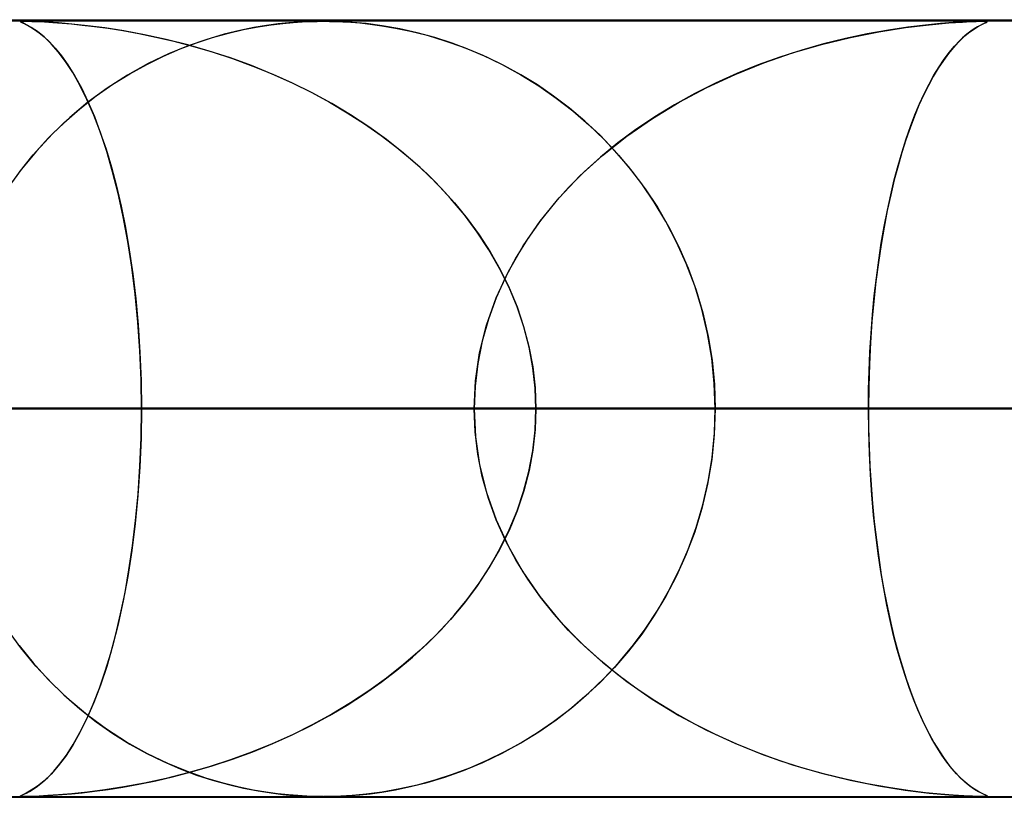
# Model space of a CAD drawing. Header units: millimetres. Extents: x -625 to 625, y -732 to 732.
# Tile 10 of 47: x -232 to -219, y 721 to 732. Entities that reach past the tile are written whole.
import ezdxf

# ---------------------------------------------------------------- set-up
doc = ezdxf.new("R2010")
doc.units = ezdxf.units.MM
doc.layers.add('HIDDEN', color=7, linetype='Continuous')
doc.layers.add('THICK', color=7, linetype='Continuous')

msp = doc.modelspace()

# ---------------------------------------------------------------- linework, layer by layer
at = {"layer": 'HIDDEN'}
for p, q in [((-501.5, 731.49), (0, 731.49)), ((-255.284, 731.49), (0, 731.49)), ((-255.284, 731.49), (0, 731.49)), ((0, 731.48), (-244.666, 731.48)), ((-231.822, 731.478), (-231.827, 731.474)), ((-231.827, 731.475), (-231.82, 731.478)), ((-231.822, 731.47), (-231.827, 731.475)), ((-231.827, 731.474), (-231.819, 731.468)), ((-231.805, 731.479), (-231.822, 731.478)), ((-231.82, 731.478), (-231.803, 731.48)), ((-231.775, 731.48), (-231.805, 731.479)), ((-231.803, 731.48), (-231.774, 731.48)), ((-231.73, 731.48), (-231.775, 731.48)), ((-231.774, 731.48), (-231.734, 731.48)), ((-231.734, 731.48), (-231.679, 731.478)), ((-231.668, 731.478), (-231.73, 731.48)), ((-231.679, 731.478), (-231.606, 731.475)), ((-231.585, 731.474), (-231.668, 731.478)), ((-231.606, 731.475), (-231.515, 731.471)), ((-231.476, 731.469), (-231.585, 731.474)), ((-228.314, 731.465), (-228.198, 731.472)), ((-228.133, 731.476), (-228.245, 731.47)), ((-228.198, 731.472), (-228.097, 731.477)), ((-228.027, 731.479), (-228.133, 731.476)), ((-228.097, 731.477), (-228.007, 731.479)), ((-227.925, 731.48), (-228.027, 731.479)), ((-228.007, 731.479), (-227.923, 731.48)), ((-227.82, 731.479), (-227.925, 731.48)), ((-227.923, 731.48), (-227.845, 731.479)), ((-227.845, 731.479), (-227.763, 731.477)), ((-227.701, 731.475), (-227.82, 731.479)), ((-227.763, 731.477), (-227.674, 731.474)), ((-227.553, 731.466), (-227.701, 731.475)), ((-227.674, 731.474), (-227.572, 731.468)), ((-219.694, 731.47), (-219.587, 731.476)), ((-219.565, 731.477), (-219.678, 731.471)), ((-219.587, 731.476), (-219.519, 731.478)), ((-219.481, 731.479), (-219.565, 731.477)), ((-219.519, 731.478), (-219.466, 731.48)), ((-219.426, 731.48), (-219.481, 731.479)), ((-219.466, 731.48), (-219.427, 731.48)), ((-219.427, 731.48), (-219.425, 731.48)), ((-219.394, 731.479), (-219.426, 731.48)), ((-219.425, 731.48), (-219.423, 731.48)), ((-219.423, 731.48), (-219.422, 731.48)), ((-219.422, 731.48), (-219.42, 731.48)), ((-219.42, 731.48), (-219.419, 731.48)), ((-219.419, 731.48), (-219.417, 731.48)), ((-219.413, 731.48), (-219.391, 731.479)), ((-219.377, 731.477), (-219.394, 731.479)), ((-219.391, 731.479), (-219.378, 731.477)), ((-219.386, 731.466), (-219.375, 731.473)), ((-219.374, 731.474), (-219.38, 731.469)), ((-219.378, 731.477), (-219.374, 731.474)), ((-219.375, 731.473), (-219.377, 731.477)), ((-231.798, 731.458), (-231.822, 731.47)), ((-231.819, 731.468), (-231.8, 731.458)), ((-231.8, 731.458), (-231.771, 731.445)), ((-231.751, 731.436), (-231.798, 731.458)), ((-231.771, 731.445), (-231.736, 731.428)), ((-231.687, 731.4), (-231.751, 731.436)), ((-231.736, 731.428), (-231.695, 731.405)), ((-231.695, 731.405), (-231.645, 731.374)), ((-231.608, 731.348), (-231.687, 731.4)), ((-231.645, 731.374), (-231.587, 731.333)), ((-231.521, 731.278), (-231.608, 731.348)), ((-231.515, 731.471), (-231.409, 731.464)), ((-231.336, 731.459), (-231.476, 731.469)), ((-231.409, 731.464), (-231.291, 731.456)), ((-231.164, 731.444), (-231.336, 731.459)), ((-231.291, 731.456), (-231.168, 731.445)), ((-231.168, 731.445), (-231.03, 731.431)), ((-230.964, 731.423), (-231.164, 731.444)), ((-231.03, 731.431), (-230.873, 731.412)), ((-230.74, 731.394), (-230.964, 731.423)), ((-230.873, 731.412), (-230.699, 731.389)), ((-230.493, 731.356), (-230.74, 731.394)), ((-230.699, 731.389), (-230.508, 731.359)), ((-230.508, 731.359), (-230.303, 731.322)), ((-230.229, 731.307), (-230.493, 731.356)), ((-229.001, 731.362), (-229.204, 731.312)), ((-229.149, 731.327), (-228.952, 731.373)), ((-228.822, 731.398), (-229.001, 731.362)), ((-228.952, 731.373), (-228.767, 731.408)), ((-228.658, 731.426), (-228.822, 731.398)), ((-228.767, 731.408), (-228.598, 731.434)), ((-228.506, 731.446), (-228.658, 731.426)), ((-228.598, 731.434), (-228.447, 731.453)), ((-228.368, 731.46), (-228.506, 731.446)), ((-228.447, 731.453), (-228.314, 731.465)), ((-228.245, 731.47), (-228.368, 731.46)), ((-227.572, 731.468), (-227.457, 731.458)), ((-227.373, 731.449), (-227.553, 731.466)), ((-227.457, 731.458), (-227.324, 731.444)), ((-227.166, 731.422), (-227.373, 731.449)), ((-227.324, 731.444), (-227.171, 731.423)), ((-227.171, 731.423), (-226.995, 731.393)), ((-226.942, 731.383), (-227.166, 731.422)), ((-226.995, 731.393), (-226.801, 731.352)), ((-226.716, 731.332), (-226.942, 731.383)), ((-226.801, 731.352), (-226.588, 731.299)), ((-220.647, 731.366), (-220.92, 731.317)), ((-220.773, 731.344), (-220.427, 731.399)), ((-220.397, 731.403), (-220.647, 731.366)), ((-220.427, 731.399), (-220.121, 731.436)), ((-220.172, 731.431), (-220.397, 731.403)), ((-219.978, 731.45), (-220.172, 731.431)), ((-220.121, 731.436), (-219.869, 731.459)), ((-219.815, 731.463), (-219.978, 731.45)), ((-219.869, 731.459), (-219.694, 731.47)), ((-219.678, 731.471), (-219.815, 731.463)), ((-219.588, 731.351), (-219.638, 731.313)), ((-219.598, 731.343), (-219.54, 731.384)), ((-219.542, 731.383), (-219.588, 731.351)), ((-219.502, 731.407), (-219.542, 731.383)), ((-219.54, 731.384), (-219.488, 731.415)), ((-219.467, 731.427), (-219.502, 731.407)), ((-219.488, 731.415), (-219.444, 731.438)), ((-219.437, 731.442), (-219.467, 731.427)), ((-219.444, 731.438), (-219.409, 731.455)), ((-219.413, 731.453), (-219.437, 731.442)), ((-219.394, 731.462), (-219.413, 731.453)), ((-219.409, 731.455), (-219.386, 731.466)), ((-219.38, 731.469), (-219.394, 731.462)), ((-231.587, 731.333), (-231.523, 731.28)), ((-231.523, 731.28), (-231.453, 731.214)), ((-231.431, 731.191), (-231.521, 731.278)), ((-230.303, 731.322), (-230.084, 731.277)), ((-229.951, 731.246), (-230.229, 731.307)), ((-230.084, 731.277), (-229.852, 731.223)), ((-229.671, 731.176), (-229.951, 731.246)), ((-229.852, 731.223), (-229.609, 731.159)), ((-229.426, 731.247), (-229.665, 731.164)), ((-229.56, 731.203), (-229.352, 731.27)), ((-229.204, 731.312), (-229.426, 731.247)), ((-229.352, 731.27), (-229.149, 731.327)), ((-226.491, 731.271), (-226.716, 731.332)), ((-226.588, 731.299), (-226.361, 731.23)), ((-226.265, 731.198), (-226.491, 731.271)), ((-226.361, 731.23), (-226.121, 731.145)), ((-221.509, 731.181), (-221.138, 731.272)), ((-221.201, 731.257), (-221.482, 731.188)), ((-220.92, 731.317), (-221.201, 731.257)), ((-221.138, 731.272), (-220.773, 731.344)), ((-219.797, 731.159), (-219.729, 731.23)), ((-219.692, 731.266), (-219.75, 731.209)), ((-219.729, 731.23), (-219.662, 731.292)), ((-219.638, 731.313), (-219.692, 731.266)), ((-219.662, 731.292), (-219.598, 731.343)), ((-231.453, 731.214), (-231.378, 731.132)), ((-231.339, 731.086), (-231.431, 731.191)), ((-231.378, 731.132), (-231.298, 731.034)), ((-229.985, 731.031), (-229.771, 731.123)), ((-229.665, 731.164), (-229.918, 731.061)), ((-229.771, 731.123), (-229.56, 731.203)), ((-229.394, 731.096), (-229.671, 731.176)), ((-229.609, 731.159), (-229.356, 731.085)), ((-229.12, 731.007), (-229.394, 731.096)), ((-226.041, 731.114), (-226.265, 731.198)), ((-226.121, 731.145), (-225.87, 731.042)), ((-225.819, 731.018), (-226.041, 731.114)), ((-221.763, 731.109), (-222.044, 731.018)), ((-221.881, 731.072), (-221.509, 731.181)), ((-221.482, 731.188), (-221.763, 731.109)), ((-219.811, 731.143), (-219.875, 731.065)), ((-219.864, 731.079), (-219.797, 731.159)), ((-219.75, 731.209), (-219.811, 731.143)), ((-231.246, 730.963), (-231.339, 731.086)), ((-231.298, 731.034), (-231.215, 730.917)), ((-230.201, 730.925), (-229.985, 731.031)), ((-229.918, 731.061), (-230.182, 730.935)), ((-229.356, 731.085), (-229.095, 730.999)), ((-228.85, 730.909), (-229.12, 731.007)), ((-229.095, 730.999), (-228.834, 730.903)), ((-225.87, 731.042), (-225.622, 730.923)), ((-225.599, 730.911), (-225.819, 731.018)), ((-222.044, 731.018), (-222.323, 730.918)), ((-222.253, 730.944), (-221.881, 731.072)), ((-219.94, 730.976), (-220.006, 730.877)), ((-219.996, 730.893), (-219.93, 730.99)), ((-219.875, 731.065), (-219.94, 730.976)), ((-219.93, 730.99), (-219.864, 731.079)), ((-231.154, 730.82), (-231.246, 730.963)), ((-231.215, 730.917), (-231.13, 730.78)), ((-230.182, 730.935), (-230.45, 730.785)), ((-230.418, 730.805), (-230.201, 730.925)), ((-228.584, 730.801), (-228.85, 730.909)), ((-228.834, 730.903), (-228.577, 730.798)), ((-225.622, 730.923), (-225.381, 730.791)), ((-225.382, 730.792), (-225.599, 730.911)), ((-222.623, 730.796), (-222.253, 730.944)), ((-222.323, 730.918), (-222.599, 730.806)), ((-220.006, 730.877), (-220.07, 730.769)), ((-220.061, 730.786), (-219.996, 730.893)), ((-231.061, 730.657), (-231.154, 730.82)), ((-231.13, 730.78), (-231.042, 730.621)), ((-230.45, 730.785), (-230.71, 730.619)), ((-230.635, 730.669), (-230.418, 730.805)), ((-228.323, 730.684), (-228.584, 730.801)), ((-228.577, 730.798), (-228.328, 730.686)), ((-225.168, 730.661), (-225.382, 730.792)), ((-225.381, 730.791), (-225.149, 730.648)), ((-222.987, 730.627), (-222.623, 730.796)), ((-222.599, 730.806), (-222.873, 730.683)), ((-220.07, 730.769), (-220.133, 730.654)), ((-220.124, 730.671), (-220.061, 730.786)), ((-230.971, 730.474), (-231.061, 730.657)), ((-231.042, 730.621), (-230.957, 730.445)), ((-230.71, 730.619), (-230.957, 730.438)), ((-230.851, 730.518), (-230.635, 730.669)), ((-228.328, 730.686), (-228.084, 730.566)), ((-228.068, 730.558), (-228.323, 730.684)), ((-224.959, 730.517), (-225.168, 730.661)), ((-225.149, 730.648), (-224.925, 730.492)), ((-223.344, 730.438), (-222.987, 730.627)), ((-222.873, 730.683), (-223.141, 730.549)), ((-220.133, 730.654), (-220.195, 730.53)), ((-220.186, 730.547), (-220.124, 730.671)), ((-231.063, 730.352), (-230.851, 730.518)), ((-230.882, 730.271), (-230.971, 730.474)), ((-228.084, 730.566), (-227.848, 730.438)), ((-227.818, 730.422), (-228.068, 730.558)), ((-224.755, 730.362), (-224.959, 730.517)), ((-224.925, 730.492), (-224.71, 730.325)), ((-223.141, 730.549), (-223.403, 730.404)), ((-220.195, 730.53), (-220.254, 730.398)), ((-220.247, 730.415), (-220.186, 730.547)), ((-231.27, 730.171), (-231.063, 730.352)), ((-230.957, 730.438), (-231.192, 730.241)), ((-230.957, 730.445), (-230.875, 730.254)), ((-227.848, 730.438), (-227.618, 730.303)), ((-227.575, 730.276), (-227.818, 730.422)), ((-224.556, 730.194), (-224.755, 730.362)), ((-223.688, 730.229), (-223.344, 730.438)), ((-223.403, 730.404), (-223.656, 730.249)), ((-220.254, 730.398), (-220.312, 730.258)), ((-220.306, 730.274), (-220.247, 730.415)), ((-231.192, 730.241), (-231.413, 730.032)), ((-230.797, 730.048), (-230.882, 730.271)), ((-230.875, 730.254), (-230.798, 730.05)), ((-227.618, 730.303), (-227.396, 730.16)), ((-227.339, 730.121), (-227.575, 730.276)), ((-224.71, 730.325), (-224.504, 730.147)), ((-224.017, 730.001), (-223.688, 730.229)), ((-223.656, 730.249), (-223.9, 730.086)), ((-220.312, 730.258), (-220.368, 730.11)), ((-220.363, 730.124), (-220.306, 730.274)), ((-231.47, 729.974), (-231.27, 730.171)), ((-227.396, 730.16), (-227.182, 730.01)), ((-227.111, 729.957), (-227.339, 730.121)), ((-224.362, 730.012), (-224.556, 730.194)), ((-224.504, 730.147), (-224.308, 729.958)), ((-223.9, 730.086), (-224.133, 729.913)), ((-220.368, 730.11), (-220.422, 729.954)), ((-220.418, 729.966), (-220.363, 730.124)), ((-231.662, 729.761), (-231.47, 729.974)), ((-231.413, 730.032), (-231.622, 729.808)), ((-230.798, 730.05), (-230.724, 729.832)), ((-230.715, 729.805), (-230.797, 730.048)), ((-227.182, 730.01), (-226.977, 729.853)), ((-226.891, 729.782), (-227.111, 729.957)), ((-224.176, 729.818), (-224.362, 730.012)), ((-224.329, 729.753), (-224.017, 730.001)), ((-224.308, 729.958), (-224.122, 729.758)), ((-220.422, 729.954), (-220.475, 729.79)), ((-220.472, 729.799), (-220.418, 729.966)), ((-230.724, 729.832), (-230.655, 729.601)), ((-226.977, 729.853), (-226.779, 729.688)), ((-224.133, 729.913), (-224.355, 729.731)), ((-231.845, 729.534), (-231.662, 729.761)), ((-231.622, 729.808), (-231.816, 729.572)), ((-230.639, 729.543), (-230.715, 729.805)), ((-226.679, 729.598), (-226.891, 729.782)), ((-224.62, 729.488), (-224.329, 729.753)), ((-224.355, 729.731), (-224.566, 729.54)), ((-223.996, 729.61), (-224.176, 729.818)), ((-224.122, 729.758), (-223.946, 729.547)), ((-220.475, 729.79), (-220.524, 729.618)), ((-220.523, 729.624), (-220.472, 729.799)), ((-231.816, 729.572), (-231.997, 729.323)), ((-230.655, 729.601), (-230.59, 729.357)), ((-226.779, 729.688), (-226.59, 729.515)), ((-226.478, 729.404), (-226.679, 729.598)), ((-223.825, 729.388), (-223.996, 729.61)), ((-220.572, 729.44), (-220.523, 729.624)), ((-220.524, 729.618), (-220.572, 729.437)), ((-230.567, 729.262), (-230.639, 729.543)), ((-226.59, 729.515), (-226.409, 729.333)), ((-224.89, 729.205), (-224.62, 729.488)), ((-224.566, 729.54), (-224.766, 729.341)), ((-223.946, 729.547), (-223.78, 729.324)), ((-230.59, 729.357), (-230.53, 729.099)), ((-226.287, 729.2), (-226.478, 729.404)), ((-226.409, 729.333), (-226.236, 729.142)), ((-224.766, 729.341), (-224.953, 729.132)), ((-223.664, 729.151), (-223.825, 729.388)), ((-223.78, 729.324), (-223.623, 729.087)), ((-220.618, 729.247), (-220.572, 729.44)), ((-220.572, 729.437), (-220.618, 729.245)), ((-230.502, 728.963), (-230.567, 729.262)), ((-226.109, 728.988), (-226.287, 729.2)), ((-225.135, 728.905), (-224.89, 729.205)), ((-220.618, 729.245), (-220.662, 729.043)), ((-220.661, 729.047), (-220.618, 729.247)), ((-230.53, 729.099), (-230.475, 728.826)), ((-226.236, 729.142), (-226.073, 728.942)), ((-224.953, 729.132), (-225.129, 728.913)), ((-223.513, 728.901), (-223.664, 729.151)), ((-223.623, 729.087), (-223.478, 728.837)), ((-230.443, 728.646), (-230.502, 728.963)), ((-225.943, 728.766), (-226.109, 728.988)), ((-226.073, 728.942), (-225.919, 728.732)), ((-220.662, 729.043), (-220.703, 728.83)), ((-220.701, 728.84), (-220.661, 729.047)), ((-230.475, 728.826), (-230.425, 728.536)), ((-225.353, 728.59), (-225.135, 728.905)), ((-225.129, 728.913), (-225.293, 728.683)), ((-223.375, 728.638), (-223.513, 728.901)), ((-223.478, 728.837), (-223.346, 728.576)), ((-220.703, 728.83), (-220.742, 728.607)), ((-220.739, 728.625), (-220.701, 728.84)), ((-225.792, 728.537), (-225.943, 728.766)), ((-225.919, 728.732), (-225.777, 728.513)), ((-225.293, 728.683), (-225.443, 728.441)), ((-230.392, 728.313), (-230.443, 728.646)), ((-225.542, 728.26), (-225.353, 728.59)), ((-223.251, 728.362), (-223.375, 728.638)), ((-223.346, 728.576), (-223.227, 728.302)), ((-220.742, 728.607), (-220.777, 728.374)), ((-220.772, 728.404), (-220.739, 728.625)), ((-230.425, 728.536), (-230.38, 728.23)), ((-225.655, 728.299), (-225.792, 728.537)), ((-225.777, 728.513), (-225.647, 728.285)), ((-225.443, 728.441), (-225.579, 728.186)), ((-230.348, 727.965), (-230.392, 728.313)), ((-223.142, 728.073), (-223.251, 728.362)), ((-223.227, 728.302), (-223.124, 728.018)), ((-220.777, 728.374), (-220.808, 728.13)), ((-220.803, 728.177), (-220.772, 728.404)), ((-230.38, 728.23), (-230.342, 727.908)), ((-225.7, 727.918), (-225.542, 728.26)), ((-225.579, 728.186), (-225.699, 727.92)), ((-225.534, 728.054), (-225.655, 728.299)), ((-225.647, 728.285), (-225.531, 728.048)), ((-220.829, 727.945), (-220.803, 728.177)), ((-225.43, 727.803), (-225.534, 728.054)), ((-223.05, 727.773), (-223.142, 728.073)), ((-220.808, 728.13), (-220.836, 727.876)), ((-230.314, 727.605), (-230.348, 727.965)), ((-225.531, 728.048), (-225.43, 727.804)), ((-223.124, 728.018), (-223.038, 727.725)), ((-220.852, 727.707), (-220.829, 727.945)), ((-230.342, 727.908), (-230.311, 727.57)), ((-225.824, 727.566), (-225.7, 727.918)), ((-225.699, 727.92), (-225.799, 727.644)), ((-225.43, 727.804), (-225.346, 727.552)), ((-225.344, 727.545), (-225.43, 727.803)), ((-220.836, 727.876), (-220.86, 727.614)), ((-222.976, 727.461), (-223.05, 727.773)), ((-223.038, 727.725), (-222.969, 727.424)), ((-220.871, 727.466), (-220.852, 727.707)), ((-230.289, 727.238), (-230.314, 727.605)), ((-230.311, 727.57), (-230.288, 727.218)), ((-225.913, 727.21), (-225.824, 727.566)), ((-225.799, 727.644), (-225.88, 727.362)), ((-225.346, 727.552), (-225.278, 727.295)), ((-225.276, 727.283), (-225.344, 727.545)), ((-220.86, 727.614), (-220.878, 727.344)), ((-222.923, 727.142), (-222.976, 727.461)), ((-222.969, 727.424), (-222.919, 727.117)), ((-220.885, 727.222), (-220.871, 727.466)), ((-225.88, 727.362), (-225.937, 727.075)), ((-225.278, 727.295), (-225.229, 727.031)), ((-220.878, 727.344), (-220.892, 727.066)), ((-230.274, 726.866), (-230.289, 727.238)), ((-230.288, 727.218), (-230.274, 726.856)), ((-225.966, 726.851), (-225.913, 727.21)), ((-225.227, 727.02), (-225.276, 727.283)), ((-220.895, 726.978), (-220.885, 727.222)), ((-225.937, 727.075), (-225.972, 726.784)), ((-222.89, 726.818), (-222.923, 727.142)), ((-222.919, 727.117), (-222.889, 726.804)), ((-220.892, 727.066), (-220.901, 726.78)), ((-225.229, 727.031), (-225.199, 726.762)), ((-225.198, 726.755), (-225.227, 727.02)), ((-220.902, 726.734), (-220.895, 726.978)), ((-230.269, 726.49), (-230.274, 726.866)), ((-230.274, 726.856), (-230.269, 726.49)), ((-225.984, 726.49), (-225.966, 726.851)), ((-225.972, 726.784), (-225.984, 726.49)), ((-222.879, 726.49), (-222.89, 726.818)), ((-222.889, 726.804), (-222.879, 726.49)), ((-220.901, 726.78), (-220.904, 726.49)), ((-225.199, 726.762), (-225.189, 726.49)), ((-225.189, 726.49), (-225.198, 726.755)), ((-220.904, 726.49), (-220.902, 726.734)), ((-435.486, 726.49), (-225.984, 726.49)), ((-225.984, 726.49), (-435.486, 726.49)), ((-220.904, 726.49), (-425.506, 726.49)), ((-425.506, 726.49), (-220.904, 726.49)), ((-410.16, 726.49), (-213.092, 726.49)), ((-213.092, 726.49), (-410.16, 726.49)), ((-208.011, 726.49), (-400.179, 726.49)), ((-400.179, 726.49), (-208.011, 726.49)), ((-384.833, 726.49), (-200.199, 726.49)), ((-200.199, 726.49), (-384.833, 726.49)), ((-195.119, 726.49), (-374.852, 726.49)), ((-374.852, 726.49), (-195.119, 726.49)), ((-359.505, 726.49), (-187.307, 726.49)), ((-187.307, 726.49), (-359.505, 726.49)), ((-182.226, 726.49), (-349.524, 726.49)), ((-349.524, 726.49), (-182.226, 726.49)), ((-334.178, 726.49), (-174.414, 726.49)), ((-174.414, 726.49), (-334.178, 726.49)), ((-169.333, 726.49), (-324.196, 726.49)), ((-324.196, 726.49), (-169.333, 726.49)), ((-308.85, 726.49), (-161.521, 726.49)), ((-161.521, 726.49), (-308.85, 726.49)), ((-156.44, 726.49), (-298.868, 726.49)), ((-298.868, 726.49), (-156.44, 726.49)), ((-283.521, 726.49), (-148.628, 726.49)), ((-148.628, 726.49), (-283.521, 726.49)), ((-143.547, 726.49), (-273.539, 726.49)), ((-273.539, 726.49), (-143.547, 726.49)), ((-258.192, 726.49), (-135.734, 726.49)), ((-135.734, 726.49), (-258.192, 726.49)), ((-130.653, 726.49), (-248.21, 726.49)), ((-248.21, 726.49), (-130.653, 726.49)), ((-243.161, 726.49), (0, 726.49)), ((0, 726.49), (-243.161, 726.49)), ((0, 726.49), (-238.081, 726.49)), ((-238.081, 726.49), (0, 726.49)), ((-238.081, 726.49), (-230.269, 726.49)), ((-230.269, 726.49), (-238.081, 726.49)), ((-225.984, 726.49), (-233.796, 726.49)), ((-233.796, 726.49), (-225.984, 726.49)), ((-232.861, 726.49), (-122.84, 726.49)), ((-122.84, 726.49), (-232.861, 726.49)), ((-230.274, 726.119), (-230.269, 726.49)), ((-230.269, 726.49), (-230.274, 726.114)), ((-230.269, 726.49), (0, 726.49)), ((0, 726.49), (-230.269, 726.49)), ((-225.984, 726.49), (-225.967, 726.13)), ((-225.972, 726.196), (-225.984, 726.49)), ((-225.199, 726.218), (-225.189, 726.49)), ((-225.189, 726.49), (-225.198, 726.225)), ((0, 726.49), (-225.189, 726.49)), ((-225.189, 726.49), (0, 726.49)), ((-225.189, 726.49), (-217.377, 726.49)), ((-217.377, 726.49), (-225.189, 726.49)), ((-222.879, 726.49), (-222.89, 726.162)), ((-222.889, 726.176), (-222.879, 726.49)), ((-117.758, 726.49), (-222.879, 726.49)), ((-222.879, 726.49), (-117.758, 726.49)), ((-222.879, 726.49), (-207.53, 726.49)), ((-207.53, 726.49), (-222.879, 726.49)), ((-220.901, 726.204), (-220.904, 726.49)), ((-220.904, 726.49), (-220.902, 726.246)), ((-213.092, 726.49), (-220.904, 726.49)), ((-220.904, 726.49), (-213.092, 726.49)), ((-225.937, 725.905), (-225.972, 726.196)), ((-225.229, 725.949), (-225.199, 726.218)), ((-225.198, 726.225), (-225.227, 725.96)), ((-222.89, 726.162), (-222.923, 725.838)), ((-222.919, 725.863), (-222.889, 726.176)), ((-220.902, 726.246), (-220.895, 726.002)), ((-220.893, 725.922), (-220.901, 726.204)), ((-230.289, 725.752), (-230.274, 726.119)), ((-230.274, 726.114), (-230.289, 725.742)), ((-225.967, 726.13), (-225.913, 725.77)), ((-225.88, 725.618), (-225.937, 725.905)), ((-225.278, 725.685), (-225.229, 725.949)), ((-225.227, 725.96), (-225.276, 725.697)), ((-220.895, 726.002), (-220.885, 725.758)), ((-220.879, 725.647), (-220.893, 725.922)), ((-225.913, 725.77), (-225.824, 725.414)), ((-222.923, 725.838), (-222.976, 725.519)), ((-222.969, 725.556), (-222.919, 725.863)), ((-230.289, 725.742), (-230.314, 725.375)), ((-230.312, 725.396), (-230.289, 725.752)), ((-225.346, 725.428), (-225.278, 725.685)), ((-225.276, 725.697), (-225.344, 725.435)), ((-220.885, 725.758), (-220.871, 725.514)), ((-220.861, 725.38), (-220.879, 725.647)), ((-225.799, 725.336), (-225.88, 725.618)), ((-222.976, 725.519), (-223.05, 725.207)), ((-223.038, 725.255), (-222.969, 725.556)), ((-220.871, 725.514), (-220.852, 725.273)), ((-230.344, 725.054), (-230.312, 725.396)), ((-225.824, 725.414), (-225.7, 725.062)), ((-225.344, 725.435), (-225.43, 725.177)), ((-225.43, 725.176), (-225.346, 725.428)), ((-230.314, 725.375), (-230.348, 725.015)), ((-225.699, 725.06), (-225.799, 725.336)), ((-220.838, 725.121), (-220.861, 725.38)), ((-220.852, 725.273), (-220.829, 725.035)), ((-225.43, 725.177), (-225.534, 724.926)), ((-225.531, 724.932), (-225.43, 725.176)), ((-223.05, 725.207), (-223.142, 724.907)), ((-223.124, 724.962), (-223.038, 725.255)), ((-230.348, 725.015), (-230.392, 724.667)), ((-230.383, 724.728), (-230.344, 725.054)), ((-225.7, 725.062), (-225.542, 724.72)), ((-225.579, 724.794), (-225.699, 725.06)), ((-220.811, 724.87), (-220.838, 725.121)), ((-220.829, 725.035), (-220.803, 724.803)), ((-225.534, 724.926), (-225.655, 724.681)), ((-225.647, 724.695), (-225.531, 724.932)), ((-223.142, 724.907), (-223.251, 724.618)), ((-223.227, 724.678), (-223.124, 724.962)), ((-225.443, 724.539), (-225.579, 724.794)), ((-220.78, 724.629), (-220.811, 724.87)), ((-220.803, 724.803), (-220.772, 724.576)), ((-230.392, 724.667), (-230.443, 724.334)), ((-230.429, 724.419), (-230.383, 724.728)), ((-225.655, 724.681), (-225.792, 724.443)), ((-225.777, 724.467), (-225.647, 724.695)), ((-225.542, 724.72), (-225.354, 724.391)), ((-223.346, 724.404), (-223.227, 724.678)), ((-220.745, 724.397), (-220.78, 724.629)), ((-225.293, 724.297), (-225.443, 724.539)), ((-223.251, 724.618), (-223.375, 724.342)), ((-220.772, 724.576), (-220.739, 724.355)), ((-230.48, 724.127), (-230.429, 724.419)), ((-225.792, 724.443), (-225.943, 724.214)), ((-225.919, 724.248), (-225.777, 724.467)), ((-225.354, 724.391), (-225.136, 724.076)), ((-223.478, 724.143), (-223.346, 724.404)), ((-220.708, 724.176), (-220.745, 724.397)), ((-230.443, 724.334), (-230.502, 724.017)), ((-226.073, 724.038), (-225.919, 724.248)), ((-225.129, 724.067), (-225.293, 724.297)), ((-223.375, 724.342), (-223.513, 724.079)), ((-220.739, 724.355), (-220.701, 724.14)), ((-230.537, 723.852), (-230.48, 724.127)), ((-225.943, 724.214), (-226.109, 723.992)), ((-223.623, 723.893), (-223.478, 724.143)), ((-220.668, 723.965), (-220.708, 724.176)), ((-220.701, 724.14), (-220.661, 723.933)), ((-230.502, 724.017), (-230.567, 723.718)), ((-226.109, 723.992), (-226.287, 723.78)), ((-226.236, 723.838), (-226.073, 724.038)), ((-225.136, 724.076), (-224.891, 723.776)), ((-224.953, 723.848), (-225.129, 724.067)), ((-223.513, 724.079), (-223.664, 723.829)), ((-223.78, 723.656), (-223.623, 723.893)), ((-220.625, 723.764), (-220.668, 723.965)), ((-220.661, 723.933), (-220.618, 723.733)), ((-230.598, 723.592), (-230.537, 723.852)), ((-226.287, 723.78), (-226.478, 723.576)), ((-226.409, 723.647), (-226.236, 723.838)), ((-224.766, 723.639), (-224.953, 723.848)), ((-224.891, 723.776), (-224.621, 723.493)), ((-223.664, 723.829), (-223.825, 723.592)), ((-220.58, 723.573), (-220.625, 723.764)), ((-231.82, 723.413), (-232, 723.663)), ((-230.567, 723.718), (-230.639, 723.437)), ((-226.59, 723.465), (-226.409, 723.647)), ((-224.566, 723.44), (-224.766, 723.639)), ((-223.946, 723.433), (-223.78, 723.656)), ((-220.618, 723.733), (-220.572, 723.541)), ((-230.664, 723.346), (-230.598, 723.592)), ((-226.478, 723.576), (-226.679, 723.382)), ((-224.621, 723.493), (-224.33, 723.228)), ((-223.825, 723.592), (-223.996, 723.37)), ((-220.533, 723.393), (-220.58, 723.573)), ((-220.572, 723.541), (-220.523, 723.356)), ((-231.845, 723.446), (-231.662, 723.219)), ((-231.627, 723.177), (-231.82, 723.413)), ((-230.639, 723.437), (-230.715, 723.175)), ((-226.679, 723.382), (-226.891, 723.198)), ((-226.779, 723.292), (-226.59, 723.465)), ((-224.355, 723.249), (-224.566, 723.44)), ((-223.996, 723.37), (-224.176, 723.162)), ((-224.122, 723.222), (-223.946, 723.433)), ((-220.484, 723.221), (-220.533, 723.393)), ((-220.523, 723.356), (-220.472, 723.181)), ((-230.735, 723.114), (-230.664, 723.346)), ((-226.977, 723.127), (-226.779, 723.292)), ((-224.133, 723.067), (-224.355, 723.249)), ((-231.662, 723.219), (-231.47, 723.006)), ((-231.419, 722.954), (-231.627, 723.177)), ((-230.81, 722.895), (-230.735, 723.114)), ((-230.715, 723.175), (-230.797, 722.932)), ((-227.182, 722.97), (-226.977, 723.127)), ((-226.891, 723.198), (-227.111, 723.023)), ((-224.176, 723.162), (-224.362, 722.968)), ((-224.33, 723.228), (-224.018, 722.98)), ((-224.308, 723.022), (-224.122, 723.222)), ((-220.433, 723.058), (-220.484, 723.221)), ((-220.472, 723.181), (-220.418, 723.014)), ((-231.47, 723.006), (-231.27, 722.809)), ((-227.111, 723.023), (-227.339, 722.859)), ((-224.504, 722.833), (-224.308, 723.022)), ((-223.9, 722.894), (-224.133, 723.067)), ((-224.018, 722.98), (-223.69, 722.752)), ((-220.38, 722.903), (-220.433, 723.058)), ((-220.418, 723.014), (-220.363, 722.856)), ((-231.199, 722.745), (-231.419, 722.954)), ((-230.89, 722.69), (-230.81, 722.895)), ((-230.797, 722.932), (-230.882, 722.709)), ((-227.339, 722.859), (-227.575, 722.704)), ((-227.396, 722.82), (-227.182, 722.97)), ((-224.362, 722.968), (-224.556, 722.786)), ((-223.656, 722.731), (-223.9, 722.894)), ((-220.325, 722.755), (-220.38, 722.903)), ((-220.363, 722.856), (-220.306, 722.706)), ((-231.27, 722.809), (-231.063, 722.628)), ((-230.965, 722.549), (-231.199, 722.745)), ((-227.618, 722.677), (-227.396, 722.82)), ((-224.556, 722.786), (-224.755, 722.618)), ((-224.71, 722.655), (-224.504, 722.833)), ((-223.69, 722.752), (-223.346, 722.543)), ((-223.403, 722.576), (-223.656, 722.731)), ((-220.268, 722.615), (-220.325, 722.755)), ((-231.063, 722.628), (-230.851, 722.462)), ((-230.973, 722.5), (-230.89, 722.69)), ((-230.882, 722.709), (-230.971, 722.506)), ((-227.848, 722.542), (-227.618, 722.677)), ((-227.575, 722.704), (-227.818, 722.558)), ((-224.755, 722.618), (-224.959, 722.463)), ((-224.925, 722.488), (-224.71, 722.655)), ((-220.306, 722.706), (-220.247, 722.565)), ((-220.21, 722.483), (-220.268, 722.615)), ((-230.971, 722.506), (-231.061, 722.323)), ((-231.06, 722.324), (-230.973, 722.5)), ((-230.718, 722.367), (-230.965, 722.549)), ((-228.084, 722.414), (-227.848, 722.542)), ((-227.818, 722.558), (-228.068, 722.422)), ((-225.149, 722.332), (-224.925, 722.488)), ((-223.141, 722.431), (-223.403, 722.576)), ((-223.346, 722.543), (-222.989, 722.354)), ((-220.247, 722.565), (-220.186, 722.432)), ((-220.15, 722.358), (-220.21, 722.483)), ((-230.851, 722.462), (-230.635, 722.311)), ((-230.46, 722.2), (-230.718, 722.367)), ((-228.328, 722.294), (-228.084, 722.414)), ((-228.068, 722.422), (-228.323, 722.296)), ((-224.959, 722.463), (-225.168, 722.319)), ((-222.873, 722.297), (-223.141, 722.431)), ((-222.989, 722.354), (-222.625, 722.185)), ((-220.186, 722.432), (-220.124, 722.309)), ((-220.088, 722.242), (-220.15, 722.358)), ((-231.061, 722.323), (-231.154, 722.16)), ((-231.149, 722.168), (-231.06, 722.324)), ((-230.635, 722.311), (-230.418, 722.175)), ((-228.323, 722.296), (-228.584, 722.179)), ((-228.577, 722.182), (-228.328, 722.294)), ((-225.168, 722.319), (-225.382, 722.188)), ((-225.381, 722.189), (-225.149, 722.332)), ((-222.599, 722.174), (-222.873, 722.297)), ((-220.124, 722.309), (-220.061, 722.194)), ((-220.025, 722.134), (-220.088, 722.242)), ((-231.154, 722.16), (-231.246, 722.017)), ((-231.235, 722.033), (-231.149, 722.168)), ((-230.192, 722.051), (-230.46, 722.2)), ((-230.418, 722.175), (-230.201, 722.055)), ((-228.584, 722.179), (-228.85, 722.071)), ((-228.834, 722.077), (-228.577, 722.182)), ((-225.622, 722.057), (-225.381, 722.189)), ((-225.382, 722.188), (-225.599, 722.069)), ((-222.625, 722.185), (-222.256, 722.037)), ((-222.323, 722.062), (-222.599, 722.174)), ((-220.061, 722.194), (-219.996, 722.087)), ((-219.961, 722.034), (-220.025, 722.134)), ((-231.246, 722.017), (-231.339, 721.894)), ((-231.318, 721.92), (-231.235, 722.033)), ((-230.201, 722.055), (-229.985, 721.949)), ((-229.928, 721.924), (-230.192, 722.051)), ((-229.12, 721.973), (-229.394, 721.884)), ((-229.356, 721.895), (-229.095, 721.981)), ((-228.85, 722.071), (-229.12, 721.973)), ((-229.095, 721.981), (-228.834, 722.077)), ((-225.819, 721.962), (-226.041, 721.866)), ((-225.87, 721.938), (-225.622, 722.057)), ((-225.599, 722.069), (-225.819, 721.962)), ((-222.044, 721.961), (-222.323, 722.062)), ((-222.256, 722.037), (-221.884, 721.909)), ((-221.763, 721.871), (-222.044, 721.961)), ((-219.996, 722.087), (-219.93, 721.99)), ((-219.896, 721.942), (-219.961, 722.034)), ((-219.93, 721.99), (-219.864, 721.901)), ((-231.339, 721.894), (-231.431, 721.789)), ((-231.398, 721.825), (-231.318, 721.92)), ((-229.985, 721.949), (-229.771, 721.857)), ((-229.676, 721.82), (-229.928, 721.924)), ((-229.771, 721.857), (-229.56, 721.777)), ((-229.394, 721.884), (-229.671, 721.804)), ((-229.609, 721.821), (-229.356, 721.895)), ((-226.361, 721.75), (-226.121, 721.835)), ((-226.041, 721.866), (-226.265, 721.782)), ((-226.121, 721.835), (-225.87, 721.938)), ((-221.884, 721.909), (-221.511, 721.8)), ((-221.482, 721.792), (-221.763, 721.871)), ((-219.832, 721.862), (-219.896, 721.942)), ((-219.864, 721.901), (-219.797, 721.821)), ((-219.771, 721.792), (-219.832, 721.862)), ((-231.542, 721.683), (-231.473, 721.746)), ((-231.431, 721.789), (-231.521, 721.702)), ((-231.473, 721.746), (-231.398, 721.825)), ((-229.951, 721.734), (-230.229, 721.673)), ((-230.084, 721.703), (-229.852, 721.757)), ((-229.671, 721.804), (-229.951, 721.734)), ((-229.852, 721.757), (-229.609, 721.821)), ((-229.437, 721.736), (-229.676, 721.82)), ((-229.56, 721.777), (-229.352, 721.71)), ((-229.214, 721.67), (-229.437, 721.736)), ((-229.352, 721.71), (-229.149, 721.653)), ((-226.491, 721.709), (-226.716, 721.648)), ((-226.588, 721.681), (-226.361, 721.75)), ((-226.265, 721.782), (-226.491, 721.709)), ((-221.511, 721.8), (-221.141, 721.709)), ((-221.201, 721.723), (-221.482, 721.792)), ((-220.92, 721.663), (-221.201, 721.723)), ((-221.141, 721.709), (-220.776, 721.636)), ((-219.797, 721.821), (-219.729, 721.75)), ((-219.713, 721.734), (-219.771, 721.792)), ((-219.729, 721.75), (-219.662, 721.688)), ((-219.658, 721.684), (-219.713, 721.734)), ((-231.71, 721.566), (-231.662, 721.595)), ((-231.608, 721.632), (-231.687, 721.58)), ((-231.662, 721.595), (-231.606, 721.634)), ((-231.521, 721.702), (-231.608, 721.632)), ((-231.606, 721.634), (-231.542, 721.683)), ((-230.74, 721.586), (-230.964, 721.557)), ((-230.873, 721.568), (-230.699, 721.591)), ((-230.493, 721.624), (-230.74, 721.586)), ((-230.699, 721.591), (-230.508, 721.621)), ((-230.508, 721.621), (-230.303, 721.658)), ((-230.229, 721.673), (-230.493, 721.624)), ((-230.303, 721.658), (-230.084, 721.703)), ((-229.011, 721.62), (-229.214, 721.67)), ((-229.149, 721.653), (-228.952, 721.607)), ((-228.83, 721.583), (-229.011, 721.62)), ((-228.952, 721.607), (-228.767, 721.572)), ((-228.667, 721.556), (-228.83, 721.583)), ((-227.171, 721.557), (-226.995, 721.587)), ((-226.942, 721.597), (-227.166, 721.558)), ((-226.995, 721.587), (-226.801, 721.628)), ((-226.716, 721.648), (-226.942, 721.597)), ((-226.801, 721.628), (-226.588, 721.681)), ((-220.647, 721.614), (-220.92, 721.663)), ((-220.776, 721.636), (-220.43, 721.581)), ((-220.397, 721.577), (-220.647, 721.614)), ((-220.43, 721.581), (-220.124, 721.544)), ((-219.662, 721.688), (-219.598, 721.637)), ((-219.607, 721.643), (-219.658, 721.684)), ((-219.56, 721.609), (-219.607, 721.643)), ((-219.598, 721.637), (-219.54, 721.596)), ((-219.518, 721.582), (-219.56, 721.609)), ((-219.54, 721.596), (-219.488, 721.565)), ((-219.481, 721.561), (-219.518, 721.582)), ((-501.5, 721.49), (0, 721.49)), ((-430.525, 721.5), (-219.427, 721.5)), ((-405.2, 721.5), (-206.536, 721.5)), ((-379.875, 721.5), (-193.644, 721.5)), ((-354.55, 721.5), (-180.753, 721.5)), ((-329.225, 721.5), (-167.861, 721.5)), ((-303.9, 721.5), (-154.97, 721.5)), ((-278.575, 721.5), (-142.078, 721.5)), ((-255.284, 721.49), (0, 721.49)), ((-255.284, 721.49), (0, 721.49)), ((-253.25, 721.5), (-129.186, 721.5)), ((-244.666, 721.5), (0, 721.5)), ((-231.822, 721.51), (-231.827, 721.505)), ((-231.827, 721.504), (-231.824, 721.509)), ((-231.827, 721.505), (-231.82, 721.502)), ((-231.816, 721.501), (-231.827, 721.504)), ((-231.824, 721.509), (-231.808, 721.518)), ((-231.798, 721.522), (-231.822, 721.51)), ((-231.82, 721.502), (-231.803, 721.5)), ((-231.793, 721.5), (-231.816, 721.501)), ((-231.808, 721.518), (-231.782, 721.529)), ((-231.803, 721.5), (-231.774, 721.5)), ((-231.751, 721.544), (-231.798, 721.522)), ((-231.786, 721.5), (-231.788, 721.5)), ((-231.783, 721.5), (-231.786, 721.5)), ((-231.781, 721.5), (-231.783, 721.5)), ((-231.782, 721.529), (-231.749, 721.545)), ((-231.779, 721.5), (-231.781, 721.5)), ((-231.777, 721.5), (-231.779, 721.5)), ((-231.775, 721.5), (-231.777, 721.5)), ((-231.73, 721.5), (-231.775, 721.5)), ((-231.774, 721.5), (-231.734, 721.5)), ((-231.687, 721.58), (-231.751, 721.544)), ((-231.749, 721.545), (-231.71, 721.566)), ((-231.734, 721.5), (-231.679, 721.502)), ((-231.668, 721.502), (-231.73, 721.5)), ((-231.679, 721.502), (-231.606, 721.505)), ((-231.585, 721.506), (-231.668, 721.502)), ((-231.606, 721.505), (-231.515, 721.509)), ((-231.476, 721.511), (-231.585, 721.506)), ((-231.515, 721.509), (-231.409, 721.516)), ((-231.336, 721.521), (-231.476, 721.511)), ((-231.409, 721.516), (-231.291, 721.524)), ((-231.164, 721.536), (-231.336, 721.521)), ((-231.291, 721.524), (-231.168, 721.535)), ((-231.168, 721.535), (-231.03, 721.549)), ((-230.964, 721.557), (-231.164, 721.536)), ((-231.03, 721.549), (-230.873, 721.568)), ((-228.767, 721.572), (-228.598, 721.546)), ((-228.515, 721.535), (-228.667, 721.556)), ((-228.598, 721.546), (-228.447, 721.527)), ((-228.376, 721.521), (-228.515, 721.535)), ((-228.447, 721.527), (-228.314, 721.515)), ((-228.252, 721.511), (-228.376, 721.521)), ((-228.314, 721.515), (-228.198, 721.508)), ((-228.14, 721.505), (-228.252, 721.511)), ((-228.198, 721.508), (-228.097, 721.503)), ((-228.033, 721.501), (-228.14, 721.505)), ((-228.097, 721.503), (-228.007, 721.501)), ((-227.932, 721.5), (-228.033, 721.501)), ((-228.007, 721.501), (-227.923, 721.5)), ((-227.82, 721.501), (-227.925, 721.5)), ((-227.925, 721.5), (-116.295, 721.5)), ((-227.923, 721.5), (-227.845, 721.501)), ((-227.845, 721.501), (-227.763, 721.503)), ((-227.701, 721.505), (-227.82, 721.501)), ((-227.763, 721.503), (-227.674, 721.506)), ((-227.553, 721.514), (-227.701, 721.505)), ((-227.674, 721.506), (-227.572, 721.512)), ((-227.572, 721.512), (-227.457, 721.522)), ((-227.373, 721.531), (-227.553, 721.514)), ((-227.457, 721.522), (-227.324, 721.536)), ((-227.166, 721.558), (-227.373, 721.531)), ((-227.324, 721.536), (-227.171, 721.557)), ((-220.172, 721.549), (-220.397, 721.577)), ((-219.978, 721.53), (-220.172, 721.549)), ((-220.124, 721.544), (-219.871, 721.521)), ((-219.815, 721.517), (-219.978, 721.53)), ((-219.871, 721.521), (-219.695, 721.51)), ((-219.678, 721.509), (-219.815, 721.517)), ((-219.695, 721.51), (-219.588, 721.504)), ((-219.565, 721.503), (-219.678, 721.509)), ((-219.588, 721.504), (-219.519, 721.502)), ((-219.481, 721.501), (-219.565, 721.503)), ((-219.519, 721.502), (-219.467, 721.5)), ((-219.488, 721.565), (-219.444, 721.542)), ((-219.449, 721.544), (-219.481, 721.561)), ((-219.426, 721.5), (-219.481, 721.501)), ((-219.467, 721.5), (-219.427, 721.5)), ((-219.423, 721.532), (-219.449, 721.544)), ((-219.444, 721.542), (-219.409, 721.525)), ((-219.427, 721.5), (-219.4, 721.5)), ((-219.394, 721.501), (-219.426, 721.5)), ((-219.402, 721.522), (-219.423, 721.532)), ((-219.409, 721.525), (-219.386, 721.514)), ((-219.386, 721.514), (-219.402, 721.522)), ((-219.4, 721.5), (-219.383, 721.502)), ((-219.377, 721.503), (-219.394, 721.501)), ((-219.376, 721.508), (-219.386, 721.514)), ((-219.386, 721.514), (-219.375, 721.507)), ((-219.383, 721.502), (-219.375, 721.504)), ((-219.375, 721.507), (-219.377, 721.503)), ((-219.375, 721.504), (-219.376, 721.508))]:
    msp.add_line(p, q, dxfattribs=at)
at = {"layer": 'THICK'}
for p, q in [((-556.5, 731.5), (0, 731.5)), ((0, 726.5), (-556.5, 726.5))]:
    msp.add_line(p, q, dxfattribs=at)

doc.saveas('drawing.dxf')
